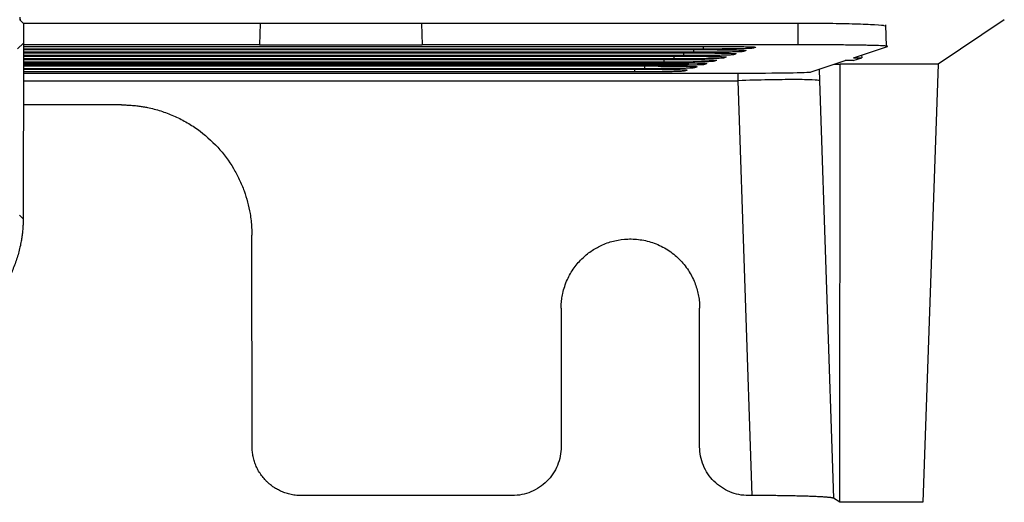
# Model space of a CAD drawing. Header units: millimetres. Extents: x -1111 to 1147, y -743 to 1146.
# Tile 118 of 203: x 269 to 330, y -93 to -63. Entities that reach past the tile are written whole.
import ezdxf

# ---------------------------------------------------------------- set-up
doc = ezdxf.new("R2010")
doc.units = ezdxf.units.MM

msp = doc.modelspace()

# ---------------------------------------------------------------- linework, layer by layer
at = {"color": 7, "linetype": 'Continuous', "lineweight": 25}
for p, q in [((269.137, -62.913), (269.137, -63.092)), ((269.137, -63.092), (269.346, -63.301)), ((269.181, -63.092), (269.137, -63.092)), ((269.346, -63.301), (269.345, -64.515)), ((283.875, -63.303), (269.346, -63.303)), ((283.875, -63.303), (283.829, -64.614)), ((293.784, -63.303), (283.875, -63.303)), ((316.908, -63.303), (293.784, -63.303)), ((293.784, -63.303), (293.829, -64.614)), ((316.908, -64.614), (316.908, -63.303)), ((322.323, -64.717), (322.277, -63.389)), ((329.553, -63.092), (325.487, -65.803)), ((269.345, -64.515), (268.992, -64.868)), ((269.345, -64.515), (269.332, -75.291)), ((283.829, -64.614), (269.345, -64.614)), ((283.829, -64.614), (293.829, -64.614)), ((316.908, -64.614), (293.829, -64.614)), ((311.094, -64.876), (269.344, -64.876)), ((269.344, -64.91), (310.675, -64.91)), ((310.492, -65.077), (269.344, -65.077)), ((269.344, -65.111), (310.073, -65.111)), ((269.345, -64.709), (311.277, -64.709)), ((320.299, -65.409), (322.383, -64.715)), ((320.794, -65.244), (320.8, -65.409)), ((308.685, -65.68), (269.343, -65.68)), ((269.343, -65.713), (308.266, -65.713)), ((269.343, -65.803), (310.188, -65.803)), ((309.889, -65.278), (269.344, -65.278)), ((269.344, -65.312), (309.47, -65.312)), ((309.287, -65.479), (269.344, -65.479)), ((269.344, -65.513), (308.868, -65.513)), ((317.692, -66.279), (319.776, -65.584)), ((319.12, -65.803), (319.479, -65.803)), ((319.455, -92.688), (319.479, -65.803)), ((325.487, -65.803), (319.479, -65.803)), ((320.277, -65.584), (319.776, -65.584)), ((320.277, -65.584), (320.8, -65.409)), ((320.299, -65.409), (320.8, -65.409)), ((325.487, -65.803), (324.545, -92.688)), ((269.343, -66.115), (307.061, -66.115)), ((306.878, -66.282), (269.343, -66.282)), ((269.343, -66.353), (274.158, -66.353)), ((274.158, -66.362), (274.158, -66.353)), ((274.158, -66.362), (284.158, -66.362)), ((284.158, -66.353), (313.206, -66.353)), ((284.158, -66.353), (284.158, -66.362)), ((314.067, -92.273), (313.224, -66.816)), ((318.214, -66.816), (319.062, -92.438)), ((275.364, -68.302), (269.34, -68.302)), ((269.102, -75.062), (269.332, -75.291)), ((283.385, -89.279), (283.369, -76.288)), ((302.352, -80.781), (302.352, -89.275)), ((310.852, -89.275), (310.852, -80.781)), ((299.352, -92.273), (286.387, -92.273)), ((314.067, -92.273), (313.852, -92.273)), ((319.455, -92.688), (319.062, -92.438)), ((324.545, -92.688), (319.455, -92.688))]:
    msp.add_line(p, q, dxfattribs=at)
at = {"color": 250, "linetype": 'Continuous', "lineweight": 25}
for p, q in [((309.889, -65.278), (309.889, -65.111)), ((310.492, -65.077), (310.492, -64.91)), ((311.094, -64.876), (311.094, -64.709)), ((308.083, -65.881), (308.083, -65.803)), ((308.685, -65.68), (308.685, -65.513)), ((309.287, -65.479), (309.287, -65.312)), ((306.878, -66.282), (306.878, -66.115)), ((307.48, -66.081), (307.48, -65.914)), ((313.224, -66.816), (313.209, -66.352)), ((318.191, -66.113), (318.214, -66.816)), ((269.342, -66.816), (313.224, -66.816))]:
    msp.add_line(p, q, dxfattribs=at)
at = {"color": 7, "linetype": 'Continuous', "lineweight": 25, "flags": 128}
for points in [[(308.083, -65.881), (305.181, -65.881), (293.573, -65.881), (281.215, -65.881), (269.343, -65.881)], [(269.343, -65.914), (271.662, -65.914), (282.876, -65.914), (295.27, -65.914), (307.664, -65.914)], [(307.48, -66.081), (304.579, -66.081), (292.972, -66.081), (280.915, -66.081), (269.343, -66.081)]]:
    msp.add_lwpolyline(points, dxfattribs=at)
at = {"color": 7, "linetype": 'Continuous', "lineweight": 25}
msp.add_ellipse((313.196, -66.274), major_axis=(4.502, 0), ratio=0.017485, start_param=4.714702, end_param=6.230805, dxfattribs=at)
for points, knots in [([(322.209, -63.463), (322.191, -63.455), (322.128, -63.426), (321.388, -63.38), (320.098, -63.334), (318.513, -63.307), (317.408, -63.304), (316.908, -63.303)], [0, 0, 0, 0, 0.08939, 0.327711, 0.567681, 0.804501, 1, 1, 1, 1]), ([(322.383, -64.715), (322.402, -64.708), (322.383, -64.702), (322.301, -64.692), (322.264, -64.689), (322.172, -64.683), (322.116, -64.679), (321.923, -64.67), (321.76, -64.665), (321.466, -64.656), (321.36, -64.654), (321.133, -64.648), (321.013, -64.646), (320.632, -64.639), (320.351, -64.635), (319.738, -64.627), (319.415, -64.624), (318.738, -64.619), (318.379, -64.617), (317.651, -64.615), (317.282, -64.614), (316.908, -64.614)], [0, 0, 0, 0, 0.125, 0.125, 0.1875, 0.1875, 0.25, 0.25, 0.375, 0.375, 0.4375, 0.4375, 0.5, 0.5, 0.625, 0.625, 0.75, 0.75, 0.875, 0.875, 1, 1, 1, 1]), ([(312.922, -65.227), (312.912, -65.231), (312.884, -65.234), (312.793, -65.24), (312.73, -65.244), (312.57, -65.25), (312.474, -65.253), (312.253, -65.258), (312.125, -65.261), (311.847, -65.266), (311.697, -65.268), (311.374, -65.271), (311.2, -65.273), (310.844, -65.275), (310.659, -65.276), (310.279, -65.278), (310.084, -65.278), (309.889, -65.278)], [0, 0, 0, 0, 0.125, 0.125, 0.25, 0.25, 0.375, 0.375, 0.5, 0.5, 0.625, 0.625, 0.75, 0.75, 0.875, 0.875, 1, 1, 1, 1]), ([(310.073, -65.111), (310.418, -65.112), (311.108, -65.113), (312.027, -65.122), (312.704, -65.135), (313.049, -65.149), (313.069, -65.157), (313.075, -65.16)], [0, 0, 0, 0, 0.228986, 0.457627, 0.683918, 0.908764, 1, 1, 1, 1]), ([(313.524, -65.026), (313.514, -65.03), (313.486, -65.033), (313.395, -65.04), (313.332, -65.043), (313.172, -65.049), (313.076, -65.052), (312.855, -65.057), (312.727, -65.06), (312.45, -65.065), (312.299, -65.067), (311.976, -65.07), (311.802, -65.072), (311.446, -65.075), (311.262, -65.076), (310.881, -65.077), (310.687, -65.077), (310.492, -65.077)], [0, 0, 0, 0, 0.125, 0.125, 0.25, 0.25, 0.375, 0.375, 0.5, 0.5, 0.625, 0.625, 0.75, 0.75, 0.875, 0.875, 1, 1, 1, 1]), ([(310.675, -64.91), (311.02, -64.911), (311.71, -64.912), (312.629, -64.921), (313.306, -64.935), (313.651, -64.948), (313.672, -64.956), (313.678, -64.959)], [0, 0, 0, 0, 0.228925, 0.457536, 0.683905, 0.908711, 1, 1, 1, 1]), ([(314.126, -64.826), (314.116, -64.829), (314.088, -64.832), (313.997, -64.839), (313.934, -64.842), (313.774, -64.848), (313.679, -64.851), (313.457, -64.857), (313.33, -64.859), (313.052, -64.864), (312.902, -64.866), (312.579, -64.87), (312.405, -64.871), (312.048, -64.874), (311.864, -64.875), (311.483, -64.876), (311.289, -64.876), (311.094, -64.876)], [0, 0, 0, 0, 0.125, 0.125, 0.25, 0.25, 0.375, 0.375, 0.5, 0.5, 0.625, 0.625, 0.75, 0.75, 0.875, 0.875, 1, 1, 1, 1]), ([(311.277, -64.709), (311.622, -64.71), (312.313, -64.711), (313.231, -64.72), (313.908, -64.734), (314.253, -64.747), (314.274, -64.756), (314.28, -64.758)], [0, 0, 0, 0, 0.228901, 0.4574864, 0.6838966, 0.9087003, 1, 1, 1, 1]), ([(313.105, -65.166), (313.08, -65.174), (313.056, -65.183), (313.031, -65.191), (313.013, -65.197), (312.994, -65.203), (312.976, -65.209), (312.958, -65.215), (312.94, -65.221), (312.922, -65.227)], [0, 0, 0, 0, 0.001428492, 0.001428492, 0.001428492, 0.002467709, 0.002467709, 0.002467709, 0.003506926, 0.003506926, 0.003506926, 0.003506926]), ([(313.707, -64.965), (313.683, -64.974), (313.658, -64.982), (313.633, -64.99), (313.615, -64.996), (313.597, -65.002), (313.579, -65.008), (313.56, -65.014), (313.542, -65.02), (313.524, -65.026)], [0, 0, 0, 0, 0.001428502, 0.001428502, 0.001428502, 0.002467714, 0.002467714, 0.002467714, 0.003506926, 0.003506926, 0.003506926, 0.003506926]), ([(314.31, -64.764), (314.285, -64.773), (314.26, -64.781), (314.235, -64.789), (314.217, -64.795), (314.199, -64.801), (314.181, -64.807), (314.163, -64.813), (314.144, -64.82), (314.126, -64.826)], [0, 0, 0, 0, 0.001428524, 0.001428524, 0.001428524, 0.002467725, 0.002467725, 0.002467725, 0.003506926, 0.003506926, 0.003506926, 0.003506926]), ([(311.115, -65.83), (311.105, -65.833), (311.077, -65.836), (310.986, -65.843), (310.923, -65.846), (310.763, -65.852), (310.667, -65.855), (310.446, -65.861), (310.318, -65.863), (310.041, -65.868), (309.89, -65.87), (309.567, -65.874), (309.393, -65.875), (309.037, -65.878), (308.853, -65.879), (308.472, -65.88), (308.278, -65.881), (308.083, -65.881)], [0, 0, 0, 0, 0.125, 0.125, 0.25, 0.25, 0.375, 0.375, 0.5, 0.5, 0.625, 0.625, 0.75, 0.75, 0.875, 0.875, 1, 1, 1, 1]), ([(308.266, -65.713), (308.611, -65.714), (309.301, -65.715), (310.22, -65.724), (310.897, -65.738), (311.242, -65.751), (311.263, -65.76), (311.269, -65.762)], [0, 0, 0, 0, 0.228885, 0.4575064, 0.6838629, 0.9086285, 1, 1, 1, 1]), ([(311.717, -65.629), (311.707, -65.632), (311.679, -65.636), (311.588, -65.642), (311.525, -65.645), (311.365, -65.651), (311.27, -65.654), (311.048, -65.66), (310.921, -65.662), (310.643, -65.667), (310.493, -65.669), (310.17, -65.673), (309.996, -65.675), (309.639, -65.677), (309.455, -65.678), (309.075, -65.679), (308.88, -65.68), (308.685, -65.68)], [0, 0, 0, 0, 0.125, 0.125, 0.25, 0.25, 0.375, 0.375, 0.5, 0.5, 0.625, 0.625, 0.75, 0.75, 0.875, 0.875, 1, 1, 1, 1]), ([(308.868, -65.513), (309.213, -65.513), (309.904, -65.514), (310.822, -65.524), (311.499, -65.537), (311.844, -65.551), (311.865, -65.559), (311.871, -65.561)], [0, 0, 0, 0, 0.228897, 0.457523, 0.683872, 0.90865, 1, 1, 1, 1]), ([(312.32, -65.428), (312.309, -65.431), (312.281, -65.435), (312.191, -65.441), (312.127, -65.444), (311.967, -65.451), (311.872, -65.454), (311.65, -65.459), (311.523, -65.462), (311.245, -65.466), (311.095, -65.468), (310.772, -65.472), (310.598, -65.474), (310.241, -65.476), (310.057, -65.477), (309.677, -65.479), (309.482, -65.479), (309.287, -65.479)], [0, 0, 0, 0, 0.125, 0.125, 0.25, 0.25, 0.375, 0.375, 0.5, 0.5, 0.625, 0.625, 0.75, 0.75, 0.875, 0.875, 1, 1, 1, 1]), ([(309.47, -65.312), (309.816, -65.312), (310.506, -65.314), (311.425, -65.323), (312.102, -65.336), (312.447, -65.35), (312.467, -65.358), (312.473, -65.36)], [0, 0, 0, 0, 0.229023, 0.457719, 0.683934, 0.90882, 1, 1, 1, 1]), ([(311.298, -65.769), (311.274, -65.777), (311.249, -65.785), (311.224, -65.793), (311.206, -65.799), (311.188, -65.806), (311.17, -65.812), (311.151, -65.818), (311.133, -65.824), (311.115, -65.83)], [0, 0, 0, 0, 0.001428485, 0.001428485, 0.001428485, 0.002467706, 0.002467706, 0.002467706, 0.003506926, 0.003506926, 0.003506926, 0.003506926]), ([(311.901, -65.568), (311.876, -65.576), (311.851, -65.584), (311.826, -65.593), (311.808, -65.599), (311.79, -65.605), (311.772, -65.611), (311.754, -65.617), (311.736, -65.623), (311.717, -65.629)], [0, 0, 0, 0, 0.001428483, 0.001428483, 0.001428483, 0.002467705, 0.002467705, 0.002467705, 0.003506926, 0.003506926, 0.003506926, 0.003506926]), ([(312.503, -65.367), (312.478, -65.375), (312.453, -65.384), (312.429, -65.392), (312.41, -65.398), (312.392, -65.404), (312.374, -65.41), (312.356, -65.416), (312.338, -65.422), (312.32, -65.428)], [0, 0, 0, 0, 0.001428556, 0.001428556, 0.001428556, 0.002467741, 0.002467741, 0.002467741, 0.003506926, 0.003506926, 0.003506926, 0.003506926]), ([(309.911, -66.231), (309.901, -66.235), (309.872, -66.238), (309.782, -66.245), (309.718, -66.248), (309.558, -66.254), (309.463, -66.257), (309.242, -66.262), (309.114, -66.265), (308.836, -66.27), (308.686, -66.272), (308.363, -66.275), (308.189, -66.277), (307.832, -66.28), (307.648, -66.281), (307.268, -66.282), (307.073, -66.282), (306.878, -66.282)], [0, 0, 0, 0, 0.125, 0.125, 0.25, 0.25, 0.375, 0.375, 0.5, 0.5, 0.625, 0.625, 0.75, 0.75, 0.875, 0.875, 1, 1, 1, 1]), ([(307.061, -66.115), (307.407, -66.116), (308.097, -66.117), (309.016, -66.126), (309.693, -66.14), (310.038, -66.153), (310.058, -66.161), (310.064, -66.164)], [0, 0, 0, 0, 0.228943, 0.457619, 0.683867, 0.908742, 1, 1, 1, 1]), ([(310.513, -66.031), (310.503, -66.034), (310.475, -66.037), (310.384, -66.044), (310.321, -66.047), (310.161, -66.053), (310.065, -66.056), (309.844, -66.062), (309.716, -66.064), (309.438, -66.069), (309.288, -66.071), (308.965, -66.075), (308.791, -66.076), (308.435, -66.079), (308.251, -66.08), (307.87, -66.081), (307.675, -66.081), (307.48, -66.081)], [0, 0, 0, 0, 0.125, 0.125, 0.25, 0.25, 0.375, 0.375, 0.5, 0.5, 0.625, 0.625, 0.75, 0.75, 0.875, 0.875, 1, 1, 1, 1]), ([(307.664, -65.914), (308.009, -65.915), (308.699, -65.916), (309.618, -65.925), (310.295, -65.939), (310.64, -65.952), (310.66, -65.961), (310.666, -65.963)], [0, 0, 0, 0, 0.228874, 0.457478, 0.683855, 0.908624, 1, 1, 1, 1]), ([(310.094, -66.17), (310.069, -66.179), (310.044, -66.187), (310.02, -66.195), (310.001, -66.201), (309.983, -66.207), (309.965, -66.213), (309.947, -66.219), (309.929, -66.225), (309.911, -66.231)], [0, 0, 0, 0, 0.00142853, 0.00142853, 0.00142853, 0.002467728, 0.002467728, 0.002467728, 0.003506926, 0.003506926, 0.003506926, 0.003506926]), ([(310.696, -65.969), (310.672, -65.978), (310.647, -65.986), (310.622, -65.994), (310.604, -66), (310.586, -66.006), (310.567, -66.012), (310.549, -66.018), (310.531, -66.024), (310.513, -66.031)], [0, 0, 0, 0, 0.001428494, 0.001428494, 0.001428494, 0.00246771, 0.00246771, 0.00246771, 0.003506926, 0.003506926, 0.003506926, 0.003506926]), ([(318.214, -66.816), (318.179, -66.795), (318.024, -66.778), (317.493, -66.756), (317.118, -66.75), (316.201, -66.75), (315.66, -66.756), (314.486, -66.778), (313.855, -66.795), (313.224, -66.816)], [0, 0, 0, 0, 0.25, 0.25, 0.5, 0.5, 0.75, 0.75, 1, 1, 1, 1]), ([(275.364, -68.302), (275.454, -68.303), (275.634, -68.305), (275.903, -68.319), (276.17, -68.341), (276.438, -68.373), (276.704, -68.414), (277.153, -68.498), (277.78, -68.66), (278.566, -68.954), (279.319, -69.329), (280.264, -69.932), (281.302, -70.851), (282.114, -71.941), (282.61, -72.869), (282.899, -73.563), (283.118, -74.266), (283.25, -74.878), (283.323, -75.407), (283.362, -75.846), (283.367, -76.141), (283.369, -76.288)], [0, 0, 0, 0, 0.021475, 0.042904, 0.064311, 0.08572, 0.107156, 0.128643, 0.195076, 0.261548, 0.328759, 0.396007, 0.528887, 0.657612, 0.718818, 0.780062, 0.837251, 0.89448, 0.929662, 0.9648, 1, 1, 1, 1]), ([(269.332, -75.291), (269.331, -75.389), (269.328, -75.584), (269.311, -75.876), (269.284, -76.167), (269.247, -76.457), (269.172, -76.904), (269.03, -77.502), (268.775, -78.246), (268.444, -78.972), (267.893, -79.911), (267.024, -80.979), (265.954, -81.846), (265.013, -82.394), (264.286, -82.724), (263.541, -82.978), (262.878, -83.134), (262.301, -83.222), (261.815, -83.268), (261.49, -83.274), (261.327, -83.277)], [0, 0, 0, 0, 0.023333, 0.046623, 0.0699, 0.093197, 0.116543, 0.17827, 0.240042, 0.304343, 0.368689, 0.499909, 0.631145, 0.695468, 0.759837, 0.821596, 0.883399, 0.92228, 0.961099, 1, 1, 1, 1]), ([(302.352, -80.781), (302.353, -80.719), (302.354, -80.597), (302.367, -80.414), (302.386, -80.232), (302.414, -80.051), (302.466, -79.784), (302.562, -79.437), (302.772, -78.901), (303.124, -78.288), (303.653, -77.688), (304.251, -77.214), (304.912, -76.857), (305.647, -76.613), (306.463, -76.506), (307.323, -76.56), (308.193, -76.804), (309.003, -77.234), (309.585, -77.727), (309.975, -78.182), (310.222, -78.54), (310.429, -78.915), (310.589, -79.29), (310.709, -79.662), (310.791, -80.03), (310.843, -80.403), (310.849, -80.654), (310.852, -80.781)], [0, 0, 0, 0, 0.013767, 0.0275, 0.041222, 0.05496, 0.06874, 0.102295, 0.135888, 0.198059, 0.260261, 0.314594, 0.368961, 0.428354, 0.487784, 0.552997, 0.620699, 0.689456, 0.757693, 0.790823, 0.823993, 0.855478, 0.887003, 0.915356, 0.943491, 0.971631, 1, 1, 1, 1]), ([(286.387, -92.273), (286.327, -92.272), (286.209, -92.27), (286.034, -92.254), (285.866, -92.229), (285.704, -92.196), (285.549, -92.155), (285.4, -92.108), (285.259, -92.055), (285.126, -91.997), (284.999, -91.935), (284.88, -91.869), (284.768, -91.801), (284.663, -91.731), (284.566, -91.659), (284.474, -91.587), (284.39, -91.514), (284.311, -91.442), (284.239, -91.37), (284.118, -91.242), (283.959, -91.048), (283.781, -90.775), (283.635, -90.488), (283.523, -90.191), (283.444, -89.889), (283.394, -89.584), (283.388, -89.38), (283.385, -89.279)], [0, 0, 0, 0, 0.038206, 0.075375, 0.111506, 0.1466, 0.180657, 0.213676, 0.245658, 0.276602, 0.306509, 0.335378, 0.36321, 0.390004, 0.415761, 0.440481, 0.464163, 0.486807, 0.508414, 0.528984, 0.59907, 0.668222, 0.736441, 0.803727, 0.870082, 0.935506, 1, 1, 1, 1]), ([(302.352, -89.275), (302.352, -89.667), (302.274, -90.06), (301.973, -90.785), (301.751, -91.118), (301.196, -91.673), (300.863, -91.895), (300.137, -92.195), (299.745, -92.273), (299.352, -92.273)], [0, 0, 0, 0, 0.25, 0.25, 0.5, 0.5, 0.75, 0.75, 1, 1, 1, 1]), ([(313.852, -92.273), (313.459, -92.273), (313.067, -92.195), (312.341, -91.895), (312.008, -91.673), (311.453, -91.118), (311.231, -90.785), (310.93, -90.06), (310.852, -89.667), (310.852, -89.275)], [0, 0, 0, 0, 0.25, 0.25, 0.5, 0.5, 0.75, 0.75, 1, 1, 1, 1]), ([(319.062, -92.438), (319.057, -92.435), (319.046, -92.43), (319.018, -92.422), (318.98, -92.414), (318.932, -92.407), (318.873, -92.399), (318.805, -92.391), (318.726, -92.384), (318.604, -92.374), (318.423, -92.361), (318.16, -92.347), (317.855, -92.333), (317.512, -92.321), (317.134, -92.309), (316.729, -92.3), (316.301, -92.291), (315.864, -92.285), (315.42, -92.279), (314.976, -92.276), (314.524, -92.274), (314.219, -92.273), (314.067, -92.273)], [0, 0, 0, 0, 0.030299, 0.060412, 0.0904, 0.120327, 0.150256, 0.180252, 0.210377, 0.240693, 0.304836, 0.369049, 0.434461, 0.499945, 0.565364, 0.630856, 0.695018, 0.759251, 0.819677, 0.879607, 0.939545, 1, 1, 1, 1])]:
    msp.add_open_spline(points, degree=3, knots=knots, dxfattribs=at)

doc.saveas('drawing.dxf')
